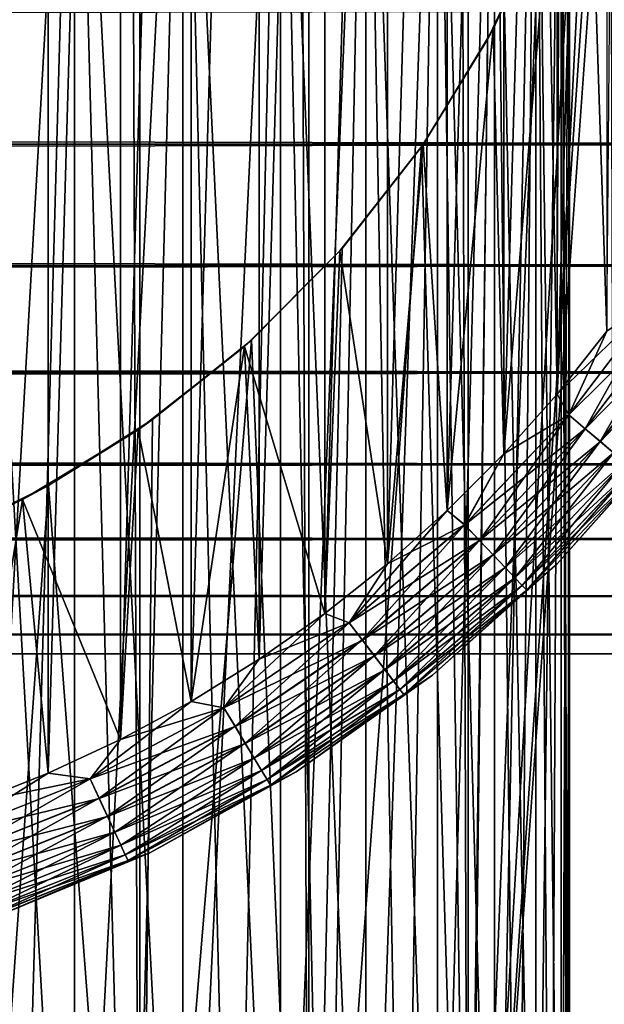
# Model space of a CAD drawing. Extents: x -265 to 265, y 0 to 427.
# Tile 180 of 256: x 254.51 to 259.6, y 6.97 to 15.55. Entities that reach past the tile are written whole.
import ezdxf

# ---------------------------------------------------------------- set-up
doc = ezdxf.new("R2010")
doc.units = 0
doc.header["$LTSCALE"] = 65.185185
for name, color, linetype in [('28', 7, 'CONTINUOUS'), ('71', 7, 'CONTINUOUS'), ('72', 7, 'CONTINUOUS'), ('80', 7, 'CONTINUOUS'), ('81', 7, 'CONTINUOUS'), ('82', 7, 'CONTINUOUS'), ('84', 7, 'CONTINUOUS'), ('88', 7, 'CONTINUOUS'), ('92', 7, 'CONTINUOUS'), ('96', 7, 'CONTINUOUS'), ('97', 7, 'CONTINUOUS')]:
    doc.layers.add(name, color=color, linetype=linetype)

msp = doc.modelspace()

# ---------------------------------------------------------------- linework, layer by layer
at = {"layer": '28', "color": 7, "linetype": 'CONTINUOUS'}
for points in [[(-263, 14.4652, 17.9244), (-263, 15.6311, 17.0564), (263, 14.4652, 17.9244), (-263, 14.4652, 17.9244)], [(263, 14.4652, 17.9244), (-263, 15.6311, 17.0564), (263, 15.6311, 17.0564), (263, 14.4652, 17.9244)], [(-263, 15.6311, 37.9436), (-263, 14.4652, 37.0756), (263, 15.6311, 37.9436), (-263, 15.6311, 37.9436)], [(263, 15.6311, 37.9436), (-263, 14.4652, 37.0756), (263, 14.4652, 37.0756), (263, 15.6311, 37.9436)], [(-263, 13.4078, 18.922), (-263, 14.4652, 17.9244), (263, 13.4078, 18.922), (-263, 13.4078, 18.922)], [(263, 13.4078, 18.922), (-263, 14.4652, 17.9244), (263, 14.4652, 17.9244), (263, 13.4078, 18.922)], [(-263, 14.4652, 37.0756), (-263, 13.4078, 36.078), (263, 14.4652, 37.0756), (-263, 14.4652, 37.0756)], [(263, 14.4652, 37.0756), (-263, 13.4078, 36.078), (263, 13.4078, 36.078), (263, 14.4652, 37.0756)], [(-263, 12.4735, 20.0355), (-263, 13.4078, 18.922), (263, 12.4735, 20.0355), (-263, 12.4735, 20.0355)], [(263, 12.4735, 20.0355), (-263, 13.4078, 18.922), (263, 13.4078, 18.922), (263, 12.4735, 20.0355)], [(-263, 13.4078, 36.078), (-263, 12.4735, 34.9645), (263, 13.4078, 36.078), (-263, 13.4078, 36.078)], [(263, 13.4078, 36.078), (-263, 12.4735, 34.9645), (263, 12.4735, 34.9645), (263, 13.4078, 36.078)], [(-263, 11.6747, 21.25), (-263, 12.4735, 20.0355), (263, 11.6747, 21.25), (-263, 11.6747, 21.25)], [(263, 11.6747, 21.25), (-263, 12.4735, 20.0355), (263, 12.4735, 20.0355), (263, 11.6747, 21.25)], [(-263, 12.4735, 34.9645), (-263, 11.6747, 33.75), (263, 12.4735, 34.9645), (-263, 12.4735, 34.9645)], [(263, 12.4735, 34.9645), (-263, 11.6747, 33.75), (263, 11.6747, 33.75), (263, 12.4735, 34.9645)], [(-263, 11.0223, 22.549), (-263, 11.6747, 21.25), (263, 11.0223, 22.549), (-263, 11.0223, 22.549)], [(263, 11.0223, 22.549), (-263, 11.6747, 21.25), (263, 11.6747, 21.25), (263, 11.0223, 22.549)], [(-263, 11.6747, 33.75), (-263, 11.0223, 32.451), (263, 11.6747, 33.75), (-263, 11.6747, 33.75)], [(263, 11.6747, 33.75), (-263, 11.0223, 32.451), (263, 11.0223, 32.451), (263, 11.6747, 33.75)], [(-263, 10.5251, 23.915), (-263, 11.0223, 22.549), (263, 10.5251, 23.915), (-263, 10.5251, 23.915)], [(263, 10.5251, 23.915), (-263, 11.0223, 22.549), (263, 11.0223, 22.549), (263, 10.5251, 23.915)], [(-263, 11.0223, 32.451), (-263, 10.5251, 31.085), (263, 11.0223, 32.451), (-263, 11.0223, 32.451)], [(263, 11.0223, 32.451), (-263, 10.5251, 31.085), (263, 10.5251, 31.085), (263, 11.0223, 32.451)], [(-263, 10.1899, 25.3294), (-263, 10.5251, 23.915), (263, 10.1899, 25.3294), (-263, 10.1899, 25.3294)], [(263, 10.1899, 25.3294), (-263, 10.5251, 23.915), (263, 10.5251, 23.915), (263, 10.1899, 25.3294)], [(-263, 10.5251, 31.085), (-263, 10.1899, 29.6706), (263, 10.5251, 31.085), (-263, 10.5251, 31.085)], [(263, 10.5251, 31.085), (-263, 10.1899, 29.6706), (263, 10.1899, 29.6706), (263, 10.5251, 31.085)], [(-263, 10.0211, 26.7732), (-263, 10.1899, 25.3294), (263, 10.0211, 26.7732), (-263, 10.0211, 26.7732)], [(263, 10.0211, 26.7732), (-263, 10.1899, 25.3294), (263, 10.1899, 25.3294), (263, 10.0211, 26.7732)], [(-263, 10.1899, 29.6706), (-263, 10.0211, 28.2268), (263, 10.1899, 29.6706), (-263, 10.1899, 29.6706)], [(263, 10.1899, 29.6706), (-263, 10.0211, 28.2268), (263, 10.0211, 28.2268), (263, 10.1899, 29.6706)], [(-263, 10.0211, 28.2268), (-263, 10.0211, 26.7732), (263, 10.0211, 28.2268), (-263, 10.0211, 28.2268)], [(263, 10.0211, 28.2268), (-263, 10.0211, 26.7732), (263, 10.0211, 26.7732), (263, 10.0211, 28.2268)]]:
    msp.add_3dface(points, dxfattribs=at)
at = {"layer": '71', "color": 7, "linetype": 'CONTINUOUS'}
for points in [[(254.0129, 1, 14.4532), (255.5521, 1, 13.9347), (254.0129, 419, 14.4532), (254.0129, 1, 14.4532)], [(254.0129, 419, 14.4532), (255.5521, 1, 13.9347), (255.5521, 419, 13.9347), (254.0129, 419, 14.4532)], [(255.5521, 1, 13.9347), (257.0261, 1, 13.2527), (255.5521, 419, 13.9347), (255.5521, 1, 13.9347)], [(255.5521, 419, 13.9347), (257.0261, 1, 13.2527), (257.0261, 419, 13.2527), (255.5521, 419, 13.9347)], [(257.0261, 1, 13.2527), (258.4178, 1, 12.4153), (257.0261, 419, 13.2527), (257.0261, 1, 13.2527)], [(257.0261, 419, 13.2527), (258.4178, 1, 12.4153), (258.4178, 419, 12.4153), (257.0261, 419, 13.2527)], [(258.4178, 1, 12.4153), (259.7108, 1, 11.4324), (258.4178, 419, 12.4153), (258.4178, 1, 12.4153)], [(258.4178, 419, 12.4153), (259.7108, 1, 11.4324), (259.7108, 419, 11.4324), (258.4178, 419, 12.4153)]]:
    msp.add_3dface(points, dxfattribs=at)
at = {"layer": '72', "color": 7, "linetype": 'CONTINUOUS'}
for points in [[(259.7108, 1, -11.4324), (258.4178, 1, -12.4153), (259.7088, 19.1048, -11.4341), (259.7108, 1, -11.4324)], [(259.7088, 19.1048, -11.4341), (258.4178, 1, -12.4153), (259.5822, 18.199, -11.5404), (259.7088, 19.1048, -11.4341)], [(259.5822, 18.199, -11.5404), (258.4178, 1, -12.4153), (259.3615, 17.275, -11.7202), (259.5822, 18.199, -11.5404)], [(259.3615, 17.275, -11.7202), (258.4178, 1, -12.4153), (259.0334, 16.3313, -11.9749), (259.3615, 17.275, -11.7202)], [(259.0334, 16.3313, -11.9749), (258.4178, 1, -12.4153), (258.5849, 15.3781, -12.3004), (259.0334, 16.3313, -11.9749)], [(258.5849, 15.3781, -12.3004), (258.4178, 1, -12.4153), (258.0097, 14.4406, -12.6824), (258.5849, 15.3781, -12.3004)], [(258.4178, 1, -12.4153), (257.0261, 1, -13.2527), (258.0097, 14.4406, -12.6824), (258.4178, 1, -12.4153)], [(258.0097, 14.4406, -12.6824), (257.0261, 1, -13.2527), (257.3167, 13.5557, -13.0945), (258.0097, 14.4406, -12.6824)], [(257.3167, 13.5557, -13.0945), (257.0261, 1, -13.2527), (256.5259, 12.756, -13.506), (257.3167, 13.5557, -13.0945)], [(257.0261, 1, -13.2527), (255.5521, 1, -13.9347), (256.5259, 12.756, -13.506), (257.0261, 1, -13.2527)], [(256.5259, 12.756, -13.506), (255.5521, 1, -13.9347), (255.6649, 12.0646, -13.8892), (256.5259, 12.756, -13.506)], [(255.6649, 12.0646, -13.8892), (255.5521, 1, -13.9347), (254.7584, 11.49, -14.2252), (255.6649, 12.0646, -13.8892)], [(254.7584, 11.49, -14.2252), (254.0129, 1, -14.4532), (253.8249, 11.0316, -14.5041), (254.7584, 11.49, -14.2252)], [(255.5521, 1, -13.9347), (254.0129, 1, -14.4532), (254.7584, 11.49, -14.2252), (255.5521, 1, -13.9347)]]:
    msp.add_3dface(points, dxfattribs=at)
at = {"layer": '80', "color": 7, "linetype": 'CONTINUOUS'}
for points in [[(259.1164, 16.5426, -25), (259.0334, 16.3313, -11.9749), (258.6332, 15.4689, -25), (259.1164, 16.5426, -25)], [(259.0334, 16.3313, -11.9749), (258.5849, 15.3781, -12.3004), (258.6332, 15.4689, -25), (259.0334, 16.3313, -11.9749)], [(258.6332, 15.4689, -25), (258.5849, 15.3781, -12.3004), (258.0241, 14.4614, -25), (258.6332, 15.4689, -25)], [(258.5849, 15.3781, -12.3004), (258.0097, 14.4406, -12.6824), (258.0241, 14.4614, -25), (258.5849, 15.3781, -12.3004)], [(258.0241, 14.4614, -25), (257.3167, 13.5557, -13.0945), (257.298, 13.5346, -25), (258.0241, 14.4614, -25)], [(258.0097, 14.4406, -12.6824), (257.3167, 13.5557, -13.0945), (258.0241, 14.4614, -25), (258.0097, 14.4406, -12.6824)], [(257.298, 13.5346, -25), (256.5259, 12.756, -13.506), (256.4654, 12.702, -25), (257.298, 13.5346, -25)], [(257.3167, 13.5557, -13.0945), (256.5259, 12.756, -13.506), (257.298, 13.5346, -25), (257.3167, 13.5557, -13.0945)], [(256.5259, 12.756, -13.506), (255.6649, 12.0646, -13.8892), (256.4654, 12.702, -25), (256.5259, 12.756, -13.506)], [(256.4654, 12.702, -25), (255.6649, 12.0646, -13.8892), (255.5386, 11.9759, -25), (256.4654, 12.702, -25)], [(255.6649, 12.0646, -13.8892), (254.7584, 11.49, -14.2252), (255.5386, 11.9759, -25), (255.6649, 12.0646, -13.8892)], [(255.5386, 11.9759, -25), (254.7584, 11.49, -14.2252), (254.5311, 11.3668, -25), (255.5386, 11.9759, -25)], [(254.7584, 11.49, -14.2252), (253.8249, 11.0316, -14.5041), (254.5311, 11.3668, -25), (254.7584, 11.49, -14.2252)], [(254.5311, 11.3668, -25), (253.8249, 11.0316, -14.5041), (253.4574, 10.8836, -25), (254.5311, 11.3668, -25)]]:
    msp.add_3dface(points, dxfattribs=at)
at = {"layer": '81', "color": 7, "linetype": 'CONTINUOUS'}
for points in [[(259.6789, 18.8248, -25), (259.4667, 17.6667, -25), (259.6255, 12.8341, -25), (259.6789, 18.8248, -25)], [(259.4667, 17.6667, -25), (259.1164, 16.5426, -25), (259.1925, 12.2865, -25), (259.4667, 17.6667, -25)], [(259.6255, 12.8341, -25), (259.4667, 17.6667, -25), (259.1925, 12.2865, -25), (259.6255, 12.8341, -25)], [(259.1164, 16.5426, -25), (258.6332, 15.4689, -25), (258.7285, 11.7651, -25), (259.1164, 16.5426, -25)], [(259.1925, 12.2865, -25), (259.1164, 16.5426, -25), (258.7285, 11.7651, -25), (259.1925, 12.2865, -25)], [(258.6332, 15.4689, -25), (258.0241, 14.4614, -25), (258.2349, 11.2715, -25), (258.6332, 15.4689, -25)], [(258.7285, 11.7651, -25), (258.6332, 15.4689, -25), (258.2349, 11.2715, -25), (258.7285, 11.7651, -25)], [(258.0241, 14.4614, -25), (257.298, 13.5346, -25), (257.7134, 10.8074, -25), (258.0241, 14.4614, -25)], [(258.2349, 11.2715, -25), (258.0241, 14.4614, -25), (257.7134, 10.8074, -25), (258.2349, 11.2715, -25)], [(257.298, 13.5346, -25), (256.4654, 12.702, -25), (257.1659, 10.3745, -25), (257.298, 13.5346, -25)], [(257.7134, 10.8074, -25), (257.298, 13.5346, -25), (257.1659, 10.3745, -25), (257.7134, 10.8074, -25)], [(256.4654, 12.702, -25), (255.5386, 11.9759, -25), (256, 9.6077, -25), (256.4654, 12.702, -25)], [(256.5941, 9.9741, -25), (256.4654, 12.702, -25), (256, 9.6077, -25), (256.5941, 9.9741, -25)], [(257.1659, 10.3745, -25), (256.4654, 12.702, -25), (256.5941, 9.9741, -25), (257.1659, 10.3745, -25)], [(255.5386, 11.9759, -25), (254.5311, 11.3668, -25), (255.3855, 9.2764, -25), (255.5386, 11.9759, -25)], [(256, 9.6077, -25), (255.5386, 11.9759, -25), (255.3855, 9.2764, -25), (256, 9.6077, -25)], [(254.5311, 11.3668, -25), (253.4574, 10.8836, -25), (254.1042, 8.7237, -25), (254.5311, 11.3668, -25)], [(254.7529, 8.9814, -25), (254.5311, 11.3668, -25), (254.1042, 8.7237, -25), (254.7529, 8.9814, -25)], [(255.3855, 9.2764, -25), (254.5311, 11.3668, -25), (254.7529, 8.9814, -25), (255.3855, 9.2764, -25)]]:
    msp.add_3dface(points, dxfattribs=at)
at = {"layer": '82', "color": 7, "linetype": 'CONTINUOUS'}
for points in [[(254.7529, 31.0186, -75), (254.1042, 8.7237, -75), (254.1042, 31.2763, -75), (254.7529, 31.0186, -75)], [(254.7529, 8.9814, -75), (254.1042, 8.7237, -75), (254.7529, 31.0186, -75), (254.7529, 8.9814, -75)], [(255.3855, 30.7236, -75), (254.7529, 8.9814, -75), (254.7529, 31.0186, -75), (255.3855, 30.7236, -75)], [(255.3855, 9.2764, -75), (254.7529, 8.9814, -75), (255.3855, 30.7236, -75), (255.3855, 9.2764, -75)], [(256, 30.3923, -75), (255.3855, 9.2764, -75), (255.3855, 30.7236, -75), (256, 30.3923, -75)], [(256, 9.6077, -75), (255.3855, 9.2764, -75), (256, 30.3923, -75), (256, 9.6077, -75)], [(256.5941, 30.0259, -75), (256, 9.6077, -75), (256, 30.3923, -75), (256.5941, 30.0259, -75)], [(256.5941, 9.9741, -75), (256, 9.6077, -75), (256.5941, 30.0259, -75), (256.5941, 9.9741, -75)], [(257.1659, 29.6255, -75), (256.5941, 9.9741, -75), (256.5941, 30.0259, -75), (257.1659, 29.6255, -75)], [(257.1659, 10.3745, -75), (256.5941, 9.9741, -75), (257.1659, 29.6255, -75), (257.1659, 10.3745, -75)], [(257.7134, 29.1926, -75), (257.1659, 10.3745, -75), (257.1659, 29.6255, -75), (257.7134, 29.1926, -75)], [(257.7134, 10.8074, -75), (257.1659, 10.3745, -75), (257.7134, 29.1926, -75), (257.7134, 10.8074, -75)], [(258.2349, 28.7285, -75), (257.7134, 10.8074, -75), (257.7134, 29.1926, -75), (258.2349, 28.7285, -75)], [(258.2349, 11.2715, -75), (257.7134, 10.8074, -75), (258.2349, 28.7285, -75), (258.2349, 11.2715, -75)], [(258.7285, 28.2349, -75), (258.2349, 11.2715, -75), (258.2349, 28.7285, -75), (258.7285, 28.2349, -75)], [(258.7285, 11.7651, -75), (258.2349, 11.2715, -75), (258.7285, 28.2349, -75), (258.7285, 11.7651, -75)], [(259.1925, 27.7135, -75), (258.7285, 11.7651, -75), (258.7285, 28.2349, -75), (259.1925, 27.7135, -75)], [(259.1925, 12.2865, -75), (258.7285, 11.7651, -75), (259.1925, 27.7135, -75), (259.1925, 12.2865, -75)], [(259.6255, 27.1659, -75), (259.1925, 12.2865, -75), (259.1925, 27.7135, -75), (259.6255, 27.1659, -75)], [(259.6255, 12.8341, -75), (259.1925, 12.2865, -75), (259.6255, 27.1659, -75), (259.6255, 12.8341, -75)]]:
    msp.add_3dface(points, dxfattribs=at)
at = {"layer": '84', "color": 7, "linetype": 'CONTINUOUS'}
for points in [[(259.1924, 10.8076, -74), (260.1638, 11.8946, -74), (259.1924, 10.8076, -26), (259.1924, 10.8076, -74)], [(259.1924, 10.8076, -26), (260.1638, 11.8946, -74), (260.1638, 11.8946, -26), (259.1924, 10.8076, -26)], [(258.1054, 9.8362, -74), (259.1924, 10.8076, -74), (258.1054, 9.8362, -26), (258.1054, 9.8362, -74)], [(258.1054, 9.8362, -26), (259.1924, 10.8076, -74), (259.1924, 10.8076, -26), (258.1054, 9.8362, -26)], [(256.9164, 8.9926, -74), (258.1054, 9.8362, -74), (256.9164, 8.9926, -26), (256.9164, 8.9926, -74)], [(256.9164, 8.9926, -26), (258.1054, 9.8362, -74), (258.1054, 9.8362, -26), (256.9164, 8.9926, -26)], [(255.6405, 8.2874, -74), (256.9164, 8.9926, -74), (255.6405, 8.2874, -26), (255.6405, 8.2874, -74)], [(255.6405, 8.2874, -26), (256.9164, 8.9926, -74), (256.9164, 8.9926, -26), (255.6405, 8.2874, -26)], [(254.2936, 7.7295, -74), (255.6405, 8.2874, -74), (254.2936, 7.7295, -26), (254.2936, 7.7295, -74)], [(254.2936, 7.7295, -26), (255.6405, 8.2874, -74), (255.6405, 8.2874, -26), (254.2936, 7.7295, -26)]]:
    msp.add_3dface(points, dxfattribs=at)
at = {"layer": '88', "color": 7, "linetype": 'CONTINUOUS'}
for points in [[(259.2938, 12.1058, -74.981), (259.6255, 12.8341, -75), (260.0928, 13.1569, -74.981), (259.2938, 12.1058, -74.981)], [(259.2938, 12.1058, -74.981), (260.0928, 13.1569, -74.981), (259.4369, 11.9842, -74.9243), (259.2938, 12.1058, -74.981)], [(259.4369, 11.9842, -74.9243), (260.0928, 13.1569, -74.981), (260.2483, 13.0515, -74.9243), (259.4369, 11.9842, -74.9243)], [(259.4369, 11.9842, -74.9243), (260.2483, 13.0515, -74.9243), (259.5689, 11.8721, -74.8319), (259.4369, 11.9842, -74.9243)], [(259.5689, 11.8721, -74.8319), (260.2483, 13.0515, -74.9243), (260.3916, 12.9543, -74.8319), (259.5689, 11.8721, -74.8319)], [(259.5689, 11.8721, -74.8319), (260.3916, 12.9543, -74.8319), (259.6846, 11.7739, -74.7075), (259.5689, 11.8721, -74.8319)], [(259.1925, 12.2865, -75), (259.6255, 12.8341, -75), (259.2938, 12.1058, -74.981), (259.1925, 12.2865, -75)], [(258.7285, 11.7651, -75), (259.1925, 12.2865, -75), (259.2938, 12.1058, -74.981), (258.7285, 11.7651, -75)], [(258.3858, 11.1473, -74.981), (258.7285, 11.7651, -75), (259.2938, 12.1058, -74.981), (258.3858, 11.1473, -74.981)], [(258.3858, 11.1473, -74.981), (259.2938, 12.1058, -74.981), (258.5149, 11.0109, -74.9243), (258.3858, 11.1473, -74.981)], [(258.5149, 11.0109, -74.9243), (259.2938, 12.1058, -74.981), (259.4369, 11.9842, -74.9243), (258.5149, 11.0109, -74.9243)], [(258.5149, 11.0109, -74.9243), (259.4369, 11.9842, -74.9243), (258.634, 10.8852, -74.8319), (258.5149, 11.0109, -74.9243)], [(258.634, 10.8852, -74.8319), (259.4369, 11.9842, -74.9243), (259.5689, 11.8721, -74.8319), (258.634, 10.8852, -74.8319)], [(258.634, 10.8852, -74.8319), (259.5689, 11.8721, -74.8319), (258.7384, 10.775, -74.7075), (258.634, 10.8852, -74.8319)], [(258.7384, 10.775, -74.7075), (259.5689, 11.8721, -74.8319), (259.6846, 11.7739, -74.7075), (258.7384, 10.775, -74.7075)], [(260.1638, 11.8946, -74), (259.1924, 10.8076, -74), (259.8935, 11.5964, -74.1951), (260.1638, 11.8946, -74)], [(258.2349, 11.2715, -75), (258.7285, 11.7651, -75), (258.3858, 11.1473, -74.981), (258.2349, 11.2715, -75)], [(258.7384, 10.775, -74.7075), (259.6846, 11.7739, -74.7075), (258.824, 10.6846, -74.5559), (258.7384, 10.775, -74.7075)], [(258.824, 10.6846, -74.5559), (259.6846, 11.7739, -74.7075), (259.7795, 11.6932, -74.5559), (258.824, 10.6846, -74.5559)], [(258.824, 10.6846, -74.5559), (259.7795, 11.6932, -74.5559), (258.8877, 10.6174, -74.3829), (258.824, 10.6846, -74.5559)], [(258.8877, 10.6174, -74.3829), (259.7795, 11.6932, -74.5559), (259.85, 11.6333, -74.3829), (258.8877, 10.6174, -74.3829)], [(258.8877, 10.6174, -74.3829), (259.85, 11.6333, -74.3829), (258.9269, 10.576, -74.1951), (258.8877, 10.6174, -74.3829)], [(258.9269, 10.576, -74.1951), (259.85, 11.6333, -74.3829), (259.8935, 11.5964, -74.1951), (258.9269, 10.576, -74.1951)], [(259.1924, 10.8076, -74), (258.9269, 10.576, -74.1951), (259.8935, 11.5964, -74.1951), (259.1924, 10.8076, -74)], [(257.7134, 10.8074, -75), (258.2349, 11.2715, -75), (257.3795, 10.2925, -74.981), (257.7134, 10.8074, -75)], [(257.3795, 10.2925, -74.981), (258.2349, 11.2715, -75), (258.3858, 11.1473, -74.981), (257.3795, 10.2925, -74.981)], [(257.3795, 10.2925, -74.981), (258.3858, 11.1473, -74.981), (257.4931, 10.143, -74.9243), (257.3795, 10.2925, -74.981)], [(257.4931, 10.143, -74.9243), (258.3858, 11.1473, -74.981), (258.5149, 11.0109, -74.9243), (257.4931, 10.143, -74.9243)], [(257.4931, 10.143, -74.9243), (258.5149, 11.0109, -74.9243), (257.5979, 10.0051, -74.8319), (257.4931, 10.143, -74.9243)], [(257.5979, 10.0051, -74.8319), (258.5149, 11.0109, -74.9243), (258.634, 10.8852, -74.8319), (257.5979, 10.0051, -74.8319)], [(257.5979, 10.0051, -74.8319), (258.634, 10.8852, -74.8319), (257.6898, 9.8843, -74.7075), (257.5979, 10.0051, -74.8319)], [(257.6898, 9.8843, -74.7075), (258.634, 10.8852, -74.8319), (258.7384, 10.775, -74.7075), (257.6898, 9.8843, -74.7075)], [(257.1659, 10.3745, -75), (257.7134, 10.8074, -75), (257.3795, 10.2925, -74.981), (257.1659, 10.3745, -75)], [(257.6898, 9.8843, -74.7075), (258.7384, 10.775, -74.7075), (257.7651, 9.7851, -74.5559), (257.6898, 9.8843, -74.7075)], [(257.7651, 9.7851, -74.5559), (258.7384, 10.775, -74.7075), (258.824, 10.6846, -74.5559), (257.7651, 9.7851, -74.5559)], [(259.1924, 10.8076, -74), (258.1054, 9.8362, -74), (258.9269, 10.576, -74.1951), (259.1924, 10.8076, -74)], [(257.7651, 9.7851, -74.5559), (258.824, 10.6846, -74.5559), (257.8212, 9.7114, -74.3829), (257.7651, 9.7851, -74.5559)], [(257.8212, 9.7114, -74.3829), (258.824, 10.6846, -74.5559), (258.8877, 10.6174, -74.3829), (257.8212, 9.7114, -74.3829)], [(257.8212, 9.7114, -74.3829), (258.8877, 10.6174, -74.3829), (257.8556, 9.6661, -74.1951), (257.8212, 9.7114, -74.3829)], [(257.8556, 9.6661, -74.1951), (258.8877, 10.6174, -74.3829), (258.9269, 10.576, -74.1951), (257.8556, 9.6661, -74.1951)], [(258.1054, 9.8362, -74), (257.8556, 9.6661, -74.1951), (258.9269, 10.576, -74.1951), (258.1054, 9.8362, -74)], [(256.5941, 9.9741, -75), (257.1659, 10.3745, -75), (256.2866, 9.5515, -74.981), (256.5941, 9.9741, -75)], [(256.2866, 9.5515, -74.981), (257.1659, 10.3745, -75), (257.3795, 10.2925, -74.981), (256.2866, 9.5515, -74.981)], [(256.2866, 9.5515, -74.981), (257.3795, 10.2925, -74.981), (256.3835, 9.3906, -74.9243), (256.2866, 9.5515, -74.981)], [(256.3835, 9.3906, -74.9243), (257.3795, 10.2925, -74.981), (257.4931, 10.143, -74.9243), (256.3835, 9.3906, -74.9243)], [(256.3835, 9.3906, -74.9243), (257.4931, 10.143, -74.9243), (256.4727, 9.2422, -74.8319), (256.3835, 9.3906, -74.9243)], [(256.4727, 9.2422, -74.8319), (257.4931, 10.143, -74.9243), (257.5979, 10.0051, -74.8319), (256.4727, 9.2422, -74.8319)], [(256, 9.6077, -75), (256.5941, 9.9741, -75), (256.2866, 9.5515, -74.981), (256, 9.6077, -75)], [(256.4727, 9.2422, -74.8319), (257.5979, 10.0051, -74.8319), (256.551, 9.1122, -74.7075), (256.4727, 9.2422, -74.8319)], [(256.551, 9.1122, -74.7075), (257.5979, 10.0051, -74.8319), (257.6898, 9.8843, -74.7075), (256.551, 9.1122, -74.7075)], [(256.551, 9.1122, -74.7075), (257.6898, 9.8843, -74.7075), (256.6152, 9.0055, -74.5559), (256.551, 9.1122, -74.7075)], [(256.6152, 9.0055, -74.5559), (257.6898, 9.8843, -74.7075), (257.7651, 9.7851, -74.5559), (256.6152, 9.0055, -74.5559)], [(258.1054, 9.8362, -74), (256.9164, 8.9926, -74), (257.8556, 9.6661, -74.1951), (258.1054, 9.8362, -74)], [(256.6152, 9.0055, -74.5559), (257.7651, 9.7851, -74.5559), (256.6629, 8.9261, -74.3829), (256.6152, 9.0055, -74.5559)], [(256.6629, 8.9261, -74.3829), (257.7651, 9.7851, -74.5559), (257.8212, 9.7114, -74.3829), (256.6629, 8.9261, -74.3829)], [(256.6629, 8.9261, -74.3829), (257.8212, 9.7114, -74.3829), (256.6923, 8.8773, -74.1951), (256.6629, 8.9261, -74.3829)], [(256.6923, 8.8773, -74.1951), (257.8212, 9.7114, -74.3829), (257.8556, 9.6661, -74.1951), (256.6923, 8.8773, -74.1951)], [(256.9164, 8.9926, -74), (256.6923, 8.8773, -74.1951), (257.8556, 9.6661, -74.1951), (256.9164, 8.9926, -74)], [(255.3855, 9.2764, -75), (256, 9.6077, -75), (255.1201, 8.9331, -74.981), (255.3855, 9.2764, -75)], [(255.1201, 8.9331, -74.981), (256, 9.6077, -75), (256.2866, 9.5515, -74.981), (255.1201, 8.9331, -74.981)], [(255.1201, 8.9331, -74.981), (256.2866, 9.5515, -74.981), (255.199, 8.7626, -74.9243), (255.1201, 8.9331, -74.981)], [(255.199, 8.7626, -74.9243), (256.2866, 9.5515, -74.981), (256.3835, 9.3906, -74.9243), (255.199, 8.7626, -74.9243)], [(255.199, 8.7626, -74.9243), (256.3835, 9.3906, -74.9243), (255.2717, 8.6055, -74.8319), (255.199, 8.7626, -74.9243)], [(255.2717, 8.6055, -74.8319), (256.3835, 9.3906, -74.9243), (256.4727, 9.2422, -74.8319), (255.2717, 8.6055, -74.8319)], [(254.7529, 8.9814, -75), (255.3855, 9.2764, -75), (255.1201, 8.9331, -74.981), (254.7529, 8.9814, -75)], [(255.2717, 8.6055, -74.8319), (256.4727, 9.2422, -74.8319), (255.3354, 8.4677, -74.7075), (255.2717, 8.6055, -74.8319)], [(255.3354, 8.4677, -74.7075), (256.4727, 9.2422, -74.8319), (256.551, 9.1122, -74.7075), (255.3354, 8.4677, -74.7075)], [(255.3354, 8.4677, -74.7075), (256.551, 9.1122, -74.7075), (255.3877, 8.3547, -74.5559), (255.3354, 8.4677, -74.7075)], [(255.3877, 8.3547, -74.5559), (256.551, 9.1122, -74.7075), (256.6152, 9.0055, -74.5559), (255.3877, 8.3547, -74.5559)], [(254.1042, 8.7237, -75), (254.7529, 8.9814, -75), (253.8935, 8.4444, -74.981), (254.1042, 8.7237, -75)], [(253.8935, 8.4444, -74.981), (254.7529, 8.9814, -75), (255.1201, 8.9331, -74.981), (253.8935, 8.4444, -74.981)], [(253.8935, 8.4444, -74.981), (255.1201, 8.9331, -74.981), (253.9535, 8.2664, -74.9243), (253.8935, 8.4444, -74.981)], [(253.9535, 8.2664, -74.9243), (255.1201, 8.9331, -74.981), (255.199, 8.7626, -74.9243), (253.9535, 8.2664, -74.9243)], [(255.3877, 8.3547, -74.5559), (256.6152, 9.0055, -74.5559), (255.4266, 8.2707, -74.3829), (255.3877, 8.3547, -74.5559)], [(255.4266, 8.2707, -74.3829), (256.6152, 9.0055, -74.5559), (256.6629, 8.9261, -74.3829), (255.4266, 8.2707, -74.3829)], [(256.9164, 8.9926, -74), (255.6405, 8.2874, -74), (256.6923, 8.8773, -74.1951), (256.9164, 8.9926, -74)], [(255.4266, 8.2707, -74.3829), (256.6629, 8.9261, -74.3829), (255.4505, 8.219, -74.1951), (255.4266, 8.2707, -74.3829)], [(255.4505, 8.219, -74.1951), (256.6629, 8.9261, -74.3829), (256.6923, 8.8773, -74.1951), (255.4505, 8.219, -74.1951)], [(255.6405, 8.2874, -74), (255.4505, 8.219, -74.1951), (256.6923, 8.8773, -74.1951), (255.6405, 8.2874, -74)], [(253.9535, 8.2664, -74.9243), (255.199, 8.7626, -74.9243), (254.0088, 8.1023, -74.8319), (253.9535, 8.2664, -74.9243)], [(254.0088, 8.1023, -74.8319), (255.199, 8.7626, -74.9243), (255.2717, 8.6055, -74.8319), (254.0088, 8.1023, -74.8319)], [(254.0088, 8.1023, -74.8319), (255.2717, 8.6055, -74.8319), (254.0573, 7.9585, -74.7075), (254.0088, 8.1023, -74.8319)], [(254.0573, 7.9585, -74.7075), (255.2717, 8.6055, -74.8319), (255.3354, 8.4677, -74.7075), (254.0573, 7.9585, -74.7075)], [(254.0573, 7.9585, -74.7075), (255.3354, 8.4677, -74.7075), (254.097, 7.8404, -74.5559), (254.0573, 7.9585, -74.7075)], [(254.097, 7.8404, -74.5559), (255.3354, 8.4677, -74.7075), (255.3877, 8.3547, -74.5559), (254.097, 7.8404, -74.5559)], [(254.097, 7.8404, -74.5559), (255.3877, 8.3547, -74.5559), (254.1266, 7.7527, -74.3829), (254.097, 7.8404, -74.5559)], [(254.1266, 7.7527, -74.3829), (255.3877, 8.3547, -74.5559), (255.4266, 8.2707, -74.3829), (254.1266, 7.7527, -74.3829)], [(254.1266, 7.7527, -74.3829), (255.4266, 8.2707, -74.3829), (254.1448, 7.6987, -74.1951), (254.1266, 7.7527, -74.3829)], [(254.1448, 7.6987, -74.1951), (255.4266, 8.2707, -74.3829), (255.4505, 8.219, -74.1951), (254.1448, 7.6987, -74.1951)], [(255.6405, 8.2874, -74), (254.2936, 7.7295, -74), (255.4505, 8.219, -74.1951), (255.6405, 8.2874, -74)], [(254.2936, 7.7295, -74), (254.1448, 7.6987, -74.1951), (255.4505, 8.219, -74.1951), (254.2936, 7.7295, -74)]]:
    msp.add_3dface(points, dxfattribs=at)
at = {"layer": '92', "color": 7, "linetype": 'CONTINUOUS'}
for points in [[(259.6255, 12.8341, -25), (259.1925, 12.2865, -25), (260.0937, 13.1563, -25.0192), (259.6255, 12.8341, -25)], [(260.0937, 13.1563, -25.0192), (259.1925, 12.2865, -25), (259.2946, 12.1051, -25.0192), (260.0937, 13.1563, -25.0192)], [(260.0937, 13.1563, -25.0192), (259.2946, 12.1051, -25.0192), (260.2492, 13.0509, -25.0762), (260.0937, 13.1563, -25.0192)], [(260.2492, 13.0509, -25.0762), (259.2946, 12.1051, -25.0192), (259.4377, 11.9835, -25.0762), (260.2492, 13.0509, -25.0762)], [(260.2492, 13.0509, -25.0762), (259.4377, 11.9835, -25.0762), (260.3924, 12.9538, -25.1687), (260.2492, 13.0509, -25.0762)], [(260.3924, 12.9538, -25.1687), (259.4377, 11.9835, -25.0762), (259.5696, 11.8715, -25.1687), (260.3924, 12.9538, -25.1687)], [(260.3924, 12.9538, -25.1687), (259.5696, 11.8715, -25.1687), (260.5179, 12.8687, -25.2933), (260.3924, 12.9538, -25.1687)], [(260.5179, 12.8687, -25.2933), (259.5696, 11.8715, -25.1687), (259.6852, 11.7733, -25.2933), (260.5179, 12.8687, -25.2933)], [(259.1925, 12.2865, -25), (258.7285, 11.7651, -25), (259.2946, 12.1051, -25.0192), (259.1925, 12.2865, -25)], [(259.2946, 12.1051, -25.0192), (258.7285, 11.7651, -25), (258.3866, 11.1464, -25.0192), (259.2946, 12.1051, -25.0192)], [(259.2946, 12.1051, -25.0192), (258.3866, 11.1464, -25.0192), (259.4377, 11.9835, -25.0762), (259.2946, 12.1051, -25.0192)], [(259.4377, 11.9835, -25.0762), (258.3866, 11.1464, -25.0192), (258.5157, 11.0101, -25.0762), (259.4377, 11.9835, -25.0762)], [(259.4377, 11.9835, -25.0762), (258.5157, 11.0101, -25.0762), (259.5696, 11.8715, -25.1687), (259.4377, 11.9835, -25.0762)], [(259.5696, 11.8715, -25.1687), (258.5157, 11.0101, -25.0762), (258.6347, 10.8845, -25.1687), (259.5696, 11.8715, -25.1687)], [(259.5696, 11.8715, -25.1687), (258.6347, 10.8845, -25.1687), (259.6852, 11.7733, -25.2933), (259.5696, 11.8715, -25.1687)], [(259.1924, 10.8076, -26), (260.1638, 11.8946, -26), (259.8936, 11.5963, -25.8061), (259.1924, 10.8076, -26)], [(258.7285, 11.7651, -25), (258.2349, 11.2715, -25), (258.3866, 11.1464, -25.0192), (258.7285, 11.7651, -25)], [(259.6852, 11.7733, -25.2933), (258.6347, 10.8845, -25.1687), (258.739, 10.7744, -25.2933), (259.6852, 11.7733, -25.2933)], [(259.6852, 11.7733, -25.2933), (258.739, 10.7744, -25.2933), (259.78, 11.6928, -25.4451), (259.6852, 11.7733, -25.2933)], [(259.78, 11.6928, -25.4451), (258.739, 10.7744, -25.2933), (258.8245, 10.6841, -25.4451), (259.78, 11.6928, -25.4451)], [(259.78, 11.6928, -25.4451), (258.8245, 10.6841, -25.4451), (259.8504, 11.633, -25.6182), (259.78, 11.6928, -25.4451)], [(259.8504, 11.633, -25.6182), (258.8245, 10.6841, -25.4451), (258.888, 10.617, -25.6182), (259.8504, 11.633, -25.6182)], [(259.8504, 11.633, -25.6182), (258.888, 10.617, -25.6182), (259.8936, 11.5963, -25.8061), (259.8504, 11.633, -25.6182)], [(259.8936, 11.5963, -25.8061), (258.888, 10.617, -25.6182), (258.927, 10.5758, -25.8061), (259.8936, 11.5963, -25.8061)], [(259.1924, 10.8076, -26), (259.8936, 11.5963, -25.8061), (258.927, 10.5758, -25.8061), (259.1924, 10.8076, -26)], [(258.2349, 11.2715, -25), (257.7134, 10.8074, -25), (258.3866, 11.1464, -25.0192), (258.2349, 11.2715, -25)], [(258.3866, 11.1464, -25.0192), (257.7134, 10.8074, -25), (257.3802, 10.2916, -25.0192), (258.3866, 11.1464, -25.0192)], [(258.3866, 11.1464, -25.0192), (257.3802, 10.2916, -25.0192), (258.5157, 11.0101, -25.0762), (258.3866, 11.1464, -25.0192)], [(258.5157, 11.0101, -25.0762), (257.3802, 10.2916, -25.0192), (257.4938, 10.1421, -25.0762), (258.5157, 11.0101, -25.0762)], [(258.5157, 11.0101, -25.0762), (257.4938, 10.1421, -25.0762), (258.6347, 10.8845, -25.1687), (258.5157, 11.0101, -25.0762)], [(258.6347, 10.8845, -25.1687), (257.4938, 10.1421, -25.0762), (257.5985, 10.0043, -25.1687), (258.6347, 10.8845, -25.1687)], [(258.6347, 10.8845, -25.1687), (257.5985, 10.0043, -25.1687), (258.739, 10.7744, -25.2933), (258.6347, 10.8845, -25.1687)], [(257.7134, 10.8074, -25), (257.1659, 10.3745, -25), (257.3802, 10.2916, -25.0192), (257.7134, 10.8074, -25)], [(258.739, 10.7744, -25.2933), (257.5985, 10.0043, -25.1687), (257.6903, 9.8836, -25.2933), (258.739, 10.7744, -25.2933)], [(258.739, 10.7744, -25.2933), (257.6903, 9.8836, -25.2933), (258.8245, 10.6841, -25.4451), (258.739, 10.7744, -25.2933)], [(258.1054, 9.8362, -26), (259.1924, 10.8076, -26), (258.927, 10.5758, -25.8061), (258.1054, 9.8362, -26)], [(258.8245, 10.6841, -25.4451), (257.6903, 9.8836, -25.2933), (257.7655, 9.7846, -25.4451), (258.8245, 10.6841, -25.4451)], [(258.8245, 10.6841, -25.4451), (257.7655, 9.7846, -25.4451), (258.888, 10.617, -25.6182), (258.8245, 10.6841, -25.4451)], [(258.888, 10.617, -25.6182), (257.7655, 9.7846, -25.4451), (257.8214, 9.7111, -25.6182), (258.888, 10.617, -25.6182)], [(258.888, 10.617, -25.6182), (257.8214, 9.7111, -25.6182), (258.927, 10.5758, -25.8061), (258.888, 10.617, -25.6182)], [(258.927, 10.5758, -25.8061), (257.8214, 9.7111, -25.6182), (257.8558, 9.6659, -25.8061), (258.927, 10.5758, -25.8061)], [(258.1054, 9.8362, -26), (258.927, 10.5758, -25.8061), (257.8558, 9.6659, -25.8061), (258.1054, 9.8362, -26)], [(257.1659, 10.3745, -25), (256.5941, 9.9741, -25), (257.3802, 10.2916, -25.0192), (257.1659, 10.3745, -25)], [(257.3802, 10.2916, -25.0192), (256.5941, 9.9741, -25), (256.2872, 9.5505, -25.0192), (257.3802, 10.2916, -25.0192)], [(257.3802, 10.2916, -25.0192), (256.2872, 9.5505, -25.0192), (257.4938, 10.1421, -25.0762), (257.3802, 10.2916, -25.0192)], [(257.4938, 10.1421, -25.0762), (256.2872, 9.5505, -25.0192), (256.384, 9.3897, -25.0762), (257.4938, 10.1421, -25.0762)], [(257.4938, 10.1421, -25.0762), (256.384, 9.3897, -25.0762), (257.5985, 10.0043, -25.1687), (257.4938, 10.1421, -25.0762)], [(256.5941, 9.9741, -25), (256, 9.6077, -25), (256.2872, 9.5505, -25.0192), (256.5941, 9.9741, -25)], [(257.5985, 10.0043, -25.1687), (256.384, 9.3897, -25.0762), (256.4732, 9.2414, -25.1687), (257.5985, 10.0043, -25.1687)], [(257.5985, 10.0043, -25.1687), (256.4732, 9.2414, -25.1687), (257.6903, 9.8836, -25.2933), (257.5985, 10.0043, -25.1687)], [(257.6903, 9.8836, -25.2933), (256.4732, 9.2414, -25.1687), (256.5514, 9.1115, -25.2933), (257.6903, 9.8836, -25.2933)], [(257.6903, 9.8836, -25.2933), (256.5514, 9.1115, -25.2933), (257.7655, 9.7846, -25.4451), (257.6903, 9.8836, -25.2933)], [(256.9164, 8.9926, -26), (258.1054, 9.8362, -26), (257.8558, 9.6659, -25.8061), (256.9164, 8.9926, -26)], [(257.7655, 9.7846, -25.4451), (256.5514, 9.1115, -25.2933), (256.6155, 9.0049, -25.4451), (257.7655, 9.7846, -25.4451)], [(257.7655, 9.7846, -25.4451), (256.6155, 9.0049, -25.4451), (257.8214, 9.7111, -25.6182), (257.7655, 9.7846, -25.4451)], [(257.8214, 9.7111, -25.6182), (256.6155, 9.0049, -25.4451), (256.6631, 8.9258, -25.6182), (257.8214, 9.7111, -25.6182)], [(257.8214, 9.7111, -25.6182), (256.6631, 8.9258, -25.6182), (257.8558, 9.6659, -25.8061), (257.8214, 9.7111, -25.6182)], [(257.8558, 9.6659, -25.8061), (256.6631, 8.9258, -25.6182), (256.6924, 8.8771, -25.8061), (257.8558, 9.6659, -25.8061)], [(256.9164, 8.9926, -26), (257.8558, 9.6659, -25.8061), (256.6924, 8.8771, -25.8061), (256.9164, 8.9926, -26)], [(256.2872, 9.5505, -25.0192), (255.3855, 9.2764, -25), (255.1206, 8.932, -25.0192), (256.2872, 9.5505, -25.0192)], [(256.2872, 9.5505, -25.0192), (255.1206, 8.932, -25.0192), (256.384, 9.3897, -25.0762), (256.2872, 9.5505, -25.0192)], [(256, 9.6077, -25), (255.3855, 9.2764, -25), (256.2872, 9.5505, -25.0192), (256, 9.6077, -25)], [(256.384, 9.3897, -25.0762), (255.1206, 8.932, -25.0192), (255.1994, 8.7616, -25.0762), (256.384, 9.3897, -25.0762)], [(256.384, 9.3897, -25.0762), (255.1994, 8.7616, -25.0762), (256.4732, 9.2414, -25.1687), (256.384, 9.3897, -25.0762)], [(255.3855, 9.2764, -25), (254.7529, 8.9814, -25), (255.1206, 8.932, -25.0192), (255.3855, 9.2764, -25)], [(256.4732, 9.2414, -25.1687), (255.1994, 8.7616, -25.0762), (255.2721, 8.6046, -25.1687), (256.4732, 9.2414, -25.1687)], [(256.4732, 9.2414, -25.1687), (255.2721, 8.6046, -25.1687), (256.5514, 9.1115, -25.2933), (256.4732, 9.2414, -25.1687)], [(256.5514, 9.1115, -25.2933), (255.2721, 8.6046, -25.1687), (255.3358, 8.467, -25.2933), (256.5514, 9.1115, -25.2933)], [(256.5514, 9.1115, -25.2933), (255.3358, 8.467, -25.2933), (256.6155, 9.0049, -25.4451), (256.5514, 9.1115, -25.2933)], [(255.1206, 8.932, -25.0192), (254.1042, 8.7237, -25), (253.8939, 8.4433, -25.0192), (255.1206, 8.932, -25.0192)], [(255.1206, 8.932, -25.0192), (253.8939, 8.4433, -25.0192), (255.1994, 8.7616, -25.0762), (255.1206, 8.932, -25.0192)], [(254.7529, 8.9814, -25), (254.1042, 8.7237, -25), (255.1206, 8.932, -25.0192), (254.7529, 8.9814, -25)], [(256.6155, 9.0049, -25.4451), (255.3358, 8.467, -25.2933), (255.388, 8.3541, -25.4451), (256.6155, 9.0049, -25.4451)], [(256.6155, 9.0049, -25.4451), (255.388, 8.3541, -25.4451), (256.6631, 8.9258, -25.6182), (256.6155, 9.0049, -25.4451)], [(255.6405, 8.2874, -26), (256.9164, 8.9926, -26), (256.6924, 8.8771, -25.8061), (255.6405, 8.2874, -26)], [(256.6631, 8.9258, -25.6182), (255.388, 8.3541, -25.4451), (255.4268, 8.2703, -25.6182), (256.6631, 8.9258, -25.6182)], [(256.6631, 8.9258, -25.6182), (255.4268, 8.2703, -25.6182), (256.6924, 8.8771, -25.8061), (256.6631, 8.9258, -25.6182)], [(256.6924, 8.8771, -25.8061), (255.4268, 8.2703, -25.6182), (255.4506, 8.2188, -25.8061), (256.6924, 8.8771, -25.8061)], [(255.6405, 8.2874, -26), (256.6924, 8.8771, -25.8061), (255.4506, 8.2188, -25.8061), (255.6405, 8.2874, -26)], [(255.1994, 8.7616, -25.0762), (253.8939, 8.4433, -25.0192), (253.9539, 8.2653, -25.0762), (255.1994, 8.7616, -25.0762)], [(255.1994, 8.7616, -25.0762), (253.9539, 8.2653, -25.0762), (255.2721, 8.6046, -25.1687), (255.1994, 8.7616, -25.0762)], [(255.2721, 8.6046, -25.1687), (253.9539, 8.2653, -25.0762), (254.0091, 8.1014, -25.1687), (255.2721, 8.6046, -25.1687)], [(255.2721, 8.6046, -25.1687), (254.0091, 8.1014, -25.1687), (255.3358, 8.467, -25.2933), (255.2721, 8.6046, -25.1687)], [(255.3358, 8.467, -25.2933), (254.0091, 8.1014, -25.1687), (254.0575, 7.9577, -25.2933), (255.3358, 8.467, -25.2933)], [(255.3358, 8.467, -25.2933), (254.0575, 7.9577, -25.2933), (255.388, 8.3541, -25.4451), (255.3358, 8.467, -25.2933)], [(255.388, 8.3541, -25.4451), (254.0575, 7.9577, -25.2933), (254.0972, 7.8398, -25.4451), (255.388, 8.3541, -25.4451)], [(255.388, 8.3541, -25.4451), (254.0972, 7.8398, -25.4451), (255.4268, 8.2703, -25.6182), (255.388, 8.3541, -25.4451)], [(255.4268, 8.2703, -25.6182), (254.0972, 7.8398, -25.4451), (254.1267, 7.7523, -25.6182), (255.4268, 8.2703, -25.6182)], [(255.4268, 8.2703, -25.6182), (254.1267, 7.7523, -25.6182), (255.4506, 8.2188, -25.8061), (255.4268, 8.2703, -25.6182)], [(254.2936, 7.7295, -26), (255.6405, 8.2874, -26), (255.4506, 8.2188, -25.8061), (254.2936, 7.7295, -26)], [(255.4506, 8.2188, -25.8061), (254.1267, 7.7523, -25.6182), (254.1449, 7.6985, -25.8061), (255.4506, 8.2188, -25.8061)], [(254.2936, 7.7295, -26), (255.4506, 8.2188, -25.8061), (254.1449, 7.6985, -25.8061), (254.2936, 7.7295, -26)]]:
    msp.add_3dface(points, dxfattribs=at)
at = {"layer": '96', "color": 7, "linetype": 'CONTINUOUS'}
for points in [[(253.9597, 20, 8.4149), (254.9832, 20, 7.8522), (253.9597, 2, 8.4149), (253.9597, 20, 8.4149)], [(253.9597, 2, 8.4149), (254.9832, 20, 7.8522), (254.4803, 2, 8.1497), (253.9597, 2, 8.4149)], [(254.4803, 2, 8.1497), (254.9832, 20, 7.8522), (254.9832, 2, 7.8522), (254.4803, 2, 8.1497)], [(254.9832, 20, 7.8522), (255.928, 20, 7.1658), (254.9832, 2, 7.8522), (254.9832, 20, 7.8522)], [(254.9832, 2, 7.8522), (255.928, 20, 7.1658), (255.4664, 2, 7.5239), (254.9832, 2, 7.8522)], [(255.4664, 2, 7.5239), (255.928, 20, 7.1658), (255.928, 2, 7.1658), (255.4664, 2, 7.5239)], [(255.928, 20, 7.1658), (256.7794, 20, 6.3663), (255.928, 2, 7.1658), (255.928, 20, 7.1658)], [(255.928, 2, 7.1658), (256.7794, 20, 6.3663), (256.3663, 2, 6.7794), (255.928, 2, 7.1658)], [(256.3663, 2, 6.7794), (256.7794, 20, 6.3663), (256.7794, 2, 6.3663), (256.3663, 2, 6.7794)], [(256.7794, 20, 6.3663), (257.5239, 20, 5.4664), (256.7794, 2, 6.3663), (256.7794, 20, 6.3663)], [(256.7794, 2, 6.3663), (257.5239, 20, 5.4664), (257.1658, 2, 5.928), (256.7794, 2, 6.3663)], [(257.1658, 2, 5.928), (257.5239, 20, 5.4664), (257.5239, 2, 5.4664), (257.1658, 2, 5.928)], [(257.5239, 20, 5.4664), (258.1496, 20, 4.4803), (257.5239, 2, 5.4664), (257.5239, 20, 5.4664)], [(257.5239, 2, 5.4664), (258.1496, 20, 4.4803), (257.8522, 2, 4.9832), (257.5239, 2, 5.4664)], [(257.8522, 2, 4.9832), (258.1496, 20, 4.4803), (258.1497, 2, 4.4803), (257.8522, 2, 4.9832)], [(258.1496, 20, 4.4803), (258.6469, 20, 3.4236), (258.1497, 2, 4.4803), (258.1496, 20, 4.4803)], [(258.1497, 2, 4.4803), (258.6469, 20, 3.4236), (258.4149, 2, 3.9597), (258.1497, 2, 4.4803)], [(258.4149, 2, 3.9597), (258.6469, 20, 3.4236), (258.6469, 2, 3.4236), (258.4149, 2, 3.9597)], [(258.6469, 20, 3.4236), (259.0078, 20, 2.3128), (258.6469, 2, 3.4236), (258.6469, 20, 3.4236)], [(258.6469, 2, 3.4236), (259.0078, 20, 2.3128), (258.8448, 2, 2.8739), (258.6469, 2, 3.4236)], [(258.8448, 2, 2.8739), (259.0078, 20, 2.3128), (259.0078, 2, 2.3128), (258.8448, 2, 2.8739)], [(259.0078, 20, 2.3128), (259.2267, 20, 1.1656), (259.0078, 2, 2.3128), (259.0078, 20, 2.3128)], [(259.0078, 2, 2.3128), (259.2267, 20, 1.1656), (259.1353, 2, 1.7426), (259.0078, 2, 2.3128)], [(259.1353, 2, 1.7426), (259.2267, 20, 1.1656), (259.2267, 2, 1.1656), (259.1353, 2, 1.7426)], [(259.2267, 20, 1.1656), (259.3, 20), (259.2267, 2, 1.1656), (259.2267, 20, 1.1656)], [(259.2267, 2, 1.1656), (259.3, 20), (259.2816, 2, 0.584), (259.2267, 2, 1.1656)], [(259.2816, 2, 0.584), (259.3, 20), (259.3, 2), (259.2816, 2, 0.584)]]:
    msp.add_3dface(points, dxfattribs=at)
at = {"layer": '97', "color": 7, "linetype": 'CONTINUOUS'}
for points in [[(254.9832, 20, -7.8522), (253.9597, 20, -8.4149), (254.9832, 2, -7.8522), (254.9832, 20, -7.8522)], [(254.9832, 2, -7.8522), (253.9597, 20, -8.4149), (254.4803, 2, -8.1497), (254.9832, 2, -7.8522)], [(255.928, 20, -7.1658), (254.9832, 20, -7.8522), (255.928, 2, -7.1658), (255.928, 20, -7.1658)], [(255.928, 2, -7.1658), (254.9832, 20, -7.8522), (255.4664, 2, -7.5239), (255.928, 2, -7.1658)], [(255.4664, 2, -7.5239), (254.9832, 20, -7.8522), (254.9832, 2, -7.8522), (255.4664, 2, -7.5239)], [(256.7794, 20, -6.3663), (255.928, 20, -7.1658), (256.7794, 2, -6.3663), (256.7794, 20, -6.3663)], [(256.7794, 2, -6.3663), (255.928, 20, -7.1658), (256.3663, 2, -6.7794), (256.7794, 2, -6.3663)], [(256.3663, 2, -6.7794), (255.928, 20, -7.1658), (255.928, 2, -7.1658), (256.3663, 2, -6.7794)], [(257.5239, 20, -5.4664), (256.7794, 20, -6.3663), (257.5239, 2, -5.4664), (257.5239, 20, -5.4664)], [(257.5239, 2, -5.4664), (256.7794, 20, -6.3663), (257.1658, 2, -5.928), (257.5239, 2, -5.4664)], [(257.1658, 2, -5.928), (256.7794, 20, -6.3663), (256.7794, 2, -6.3663), (257.1658, 2, -5.928)], [(258.1496, 20, -4.4803), (257.5239, 20, -5.4664), (258.1497, 2, -4.4803), (258.1496, 20, -4.4803)], [(258.1497, 2, -4.4803), (257.5239, 20, -5.4664), (257.8522, 2, -4.9832), (258.1497, 2, -4.4803)], [(257.8522, 2, -4.9832), (257.5239, 20, -5.4664), (257.5239, 2, -5.4664), (257.8522, 2, -4.9832)], [(258.6469, 20, -3.4236), (258.1496, 20, -4.4803), (258.6469, 2, -3.4236), (258.6469, 20, -3.4236)], [(258.6469, 2, -3.4236), (258.1496, 20, -4.4803), (258.4149, 2, -3.9597), (258.6469, 2, -3.4236)], [(258.4149, 2, -3.9597), (258.1496, 20, -4.4803), (258.1497, 2, -4.4803), (258.4149, 2, -3.9597)], [(259.0078, 20, -2.3128), (258.6469, 20, -3.4236), (259.0078, 2, -2.3128), (259.0078, 20, -2.3128)], [(259.0078, 2, -2.3128), (258.6469, 20, -3.4236), (258.8448, 2, -2.8739), (259.0078, 2, -2.3128)], [(258.8448, 2, -2.8739), (258.6469, 20, -3.4236), (258.6469, 2, -3.4236), (258.8448, 2, -2.8739)], [(259.2267, 20, -1.1656), (259.0078, 20, -2.3128), (259.2267, 2, -1.1656), (259.2267, 20, -1.1656)], [(259.2267, 2, -1.1656), (259.0078, 20, -2.3128), (259.1353, 2, -1.7426), (259.2267, 2, -1.1656)], [(259.1353, 2, -1.7426), (259.0078, 20, -2.3128), (259.0078, 2, -2.3128), (259.1353, 2, -1.7426)], [(259.3, 20), (259.2267, 20, -1.1656), (259.3, 2), (259.3, 20)], [(259.3, 2), (259.2267, 20, -1.1656), (259.2816, 2, -0.584), (259.3, 2)], [(259.2816, 2, -0.584), (259.2267, 20, -1.1656), (259.2267, 2, -1.1656), (259.2816, 2, -0.584)]]:
    msp.add_3dface(points, dxfattribs=at)

doc.saveas('drawing.dxf')
